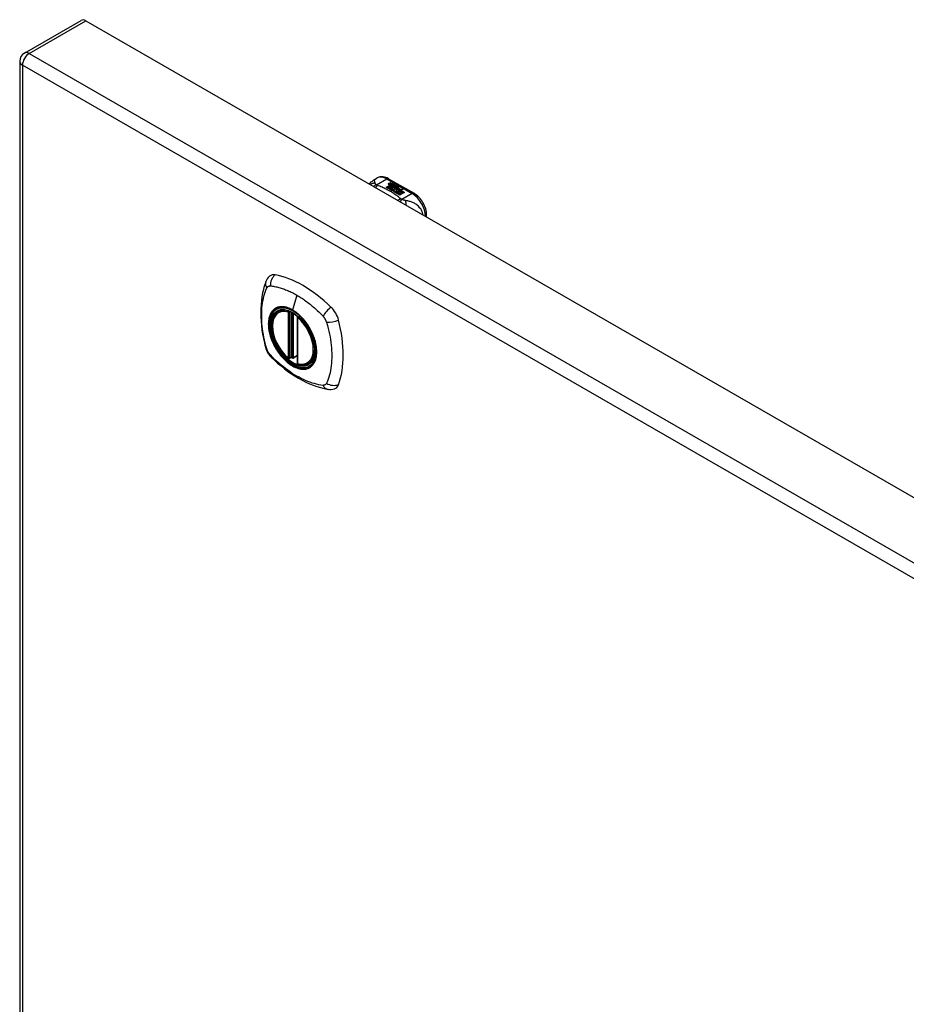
# Model space of a CAD drawing. Header units: inches. Extents: x 7 to 228, y 17 to 114.
# Tile 73 of 75: x 193 to 203, y 99 to 110. Entities that reach past the tile are written whole.
import ezdxf

# ---------------------------------------------------------------- set-up
doc = ezdxf.new("R2010")
doc.units = ezdxf.units.IN
doc.header["$MEASUREMENT"] = 0
doc.layers.add('Visible Edges(ANSI)', color=7, linetype='Continuous', lineweight=25)
doc.layers.add('Visible Tangent Edges(ANSI)', color=7, linetype='Continuous', lineweight=25)

msp = doc.modelspace()

# ---------------------------------------------------------------- linework, layer by layer
at = {"layer": 'Visible Edges(ANSI)'}
for p, q in [((193.486, 109.284), (194.077, 109.624)), ((194.126, 109.619), (227.788, 90.234)), ((193.437, 109.198), (193.437, 89.806)), ((197.124, 107.959), (197.164, 107.982)), ((197.282, 107.974), (197.547, 107.822)), ((197.283, 107.926), (197.303, 107.933)), ((197.303, 107.933), (197.309, 107.93)), ((197.303, 107.933), (197.303, 107.932)), ((197.256, 107.885), (197.293, 107.907)), ((197.27, 107.877), (197.256, 107.885)), ((197.293, 107.905), (197.257, 107.884)), ((197.308, 107.899), (197.27, 107.877)), ((197.272, 107.876), (197.31, 107.898)), ((197.286, 107.868), (197.272, 107.876)), ((197.31, 107.896), (197.273, 107.875)), ((197.303, 107.932), (197.283, 107.924)), ((197.329, 107.893), (197.286, 107.868)), ((197.287, 107.919), (197.287, 107.917)), ((197.288, 107.867), (197.334, 107.894)), ((197.319, 107.849), (197.288, 107.867)), ((197.332, 107.891), (197.289, 107.866)), ((197.309, 107.93), (197.29, 107.922)), ((197.293, 107.907), (197.293, 107.905)), ((197.295, 107.916), (197.295, 107.915)), ((197.295, 107.915), (197.295, 107.913)), ((197.302, 107.91), (197.302, 107.908)), ((197.305, 107.904), (197.302, 107.902)), ((197.302, 107.902), (197.308, 107.899)), ((197.302, 107.902), (197.302, 107.901)), ((197.306, 107.898), (197.302, 107.901)), ((197.34, 107.881), (197.302, 107.859)), ((197.302, 107.859), (197.343, 107.862)), ((197.302, 107.859), (197.302, 107.858)), ((197.307, 107.929), (197.303, 107.932)), ((197.343, 107.861), (197.304, 107.857)), ((197.305, 107.902), (197.31, 107.905)), ((197.311, 107.899), (197.305, 107.902)), ((197.306, 107.919), (197.319, 107.924)), ((197.319, 107.923), (197.306, 107.917)), ((197.325, 107.921), (197.306, 107.913)), ((197.306, 107.919), (197.306, 107.917)), ((197.31, 107.903), (197.307, 107.901)), ((197.31, 107.905), (197.309, 107.905)), ((197.31, 107.905), (197.31, 107.903)), ((197.31, 107.898), (197.32, 107.892)), ((197.31, 107.898), (197.31, 107.896)), ((197.32, 107.89), (197.31, 107.896)), ((197.341, 107.911), (197.311, 107.899)), ((197.313, 107.898), (197.337, 107.898)), ((197.321, 107.893), (197.313, 107.898)), ((197.337, 107.897), (197.316, 107.896)), ((197.319, 107.924), (197.325, 107.921)), ((197.319, 107.924), (197.319, 107.923)), ((197.323, 107.92), (197.319, 107.923)), ((197.338, 107.852), (197.319, 107.849)), ((197.32, 107.892), (197.329, 107.893)), ((197.32, 107.892), (197.32, 107.89)), ((197.325, 107.891), (197.32, 107.89)), ((197.336, 107.895), (197.321, 107.893)), ((197.322, 107.91), (197.335, 107.915)), ((197.335, 107.913), (197.322, 107.908)), ((197.334, 107.894), (197.329, 107.887)), ((197.329, 107.887), (197.34, 107.881)), ((197.329, 107.887), (197.329, 107.885)), ((197.339, 107.88), (197.329, 107.885)), ((197.332, 107.887), (197.337, 107.894)), ((197.34, 107.882), (197.332, 107.887)), ((197.337, 107.892), (197.333, 107.886)), ((197.334, 107.84), (197.338, 107.852)), ((197.397, 107.804), (197.334, 107.84)), ((197.335, 107.915), (197.341, 107.911)), ((197.335, 107.915), (197.335, 107.913)), ((197.339, 107.911), (197.335, 107.913)), ((197.338, 107.85), (197.335, 107.84)), ((197.337, 107.894), (197.336, 107.895)), ((197.337, 107.898), (197.344, 107.909)), ((197.344, 107.908), (197.337, 107.897)), ((197.337, 107.898), (197.337, 107.897)), ((197.337, 107.894), (197.337, 107.892)), ((197.338, 107.852), (197.338, 107.85)), ((197.346, 107.893), (197.34, 107.882)), ((197.343, 107.862), (197.347, 107.876)), ((197.347, 107.874), (197.343, 107.861)), ((197.343, 107.862), (197.343, 107.861)), ((197.344, 107.909), (197.352, 107.905)), ((197.344, 107.909), (197.344, 107.908)), ((197.351, 107.904), (197.344, 107.908)), ((197.352, 107.905), (197.346, 107.898)), ((197.346, 107.898), (197.347, 107.897)), ((197.346, 107.898), (197.346, 107.896)), ((197.347, 107.895), (197.346, 107.896)), ((197.37, 107.894), (197.346, 107.893)), ((197.347, 107.897), (197.363, 107.899)), ((197.363, 107.897), (197.347, 107.895)), ((197.347, 107.897), (197.347, 107.895)), ((197.347, 107.876), (197.347, 107.874)), ((197.359, 107.855), (197.351, 107.831)), ((197.351, 107.831), (197.366, 107.839)), ((197.351, 107.831), (197.351, 107.83)), ((197.366, 107.838), (197.352, 107.83)), ((197.355, 107.879), (197.355, 107.878)), ((197.359, 107.888), (197.359, 107.887)), ((197.359, 107.888), (197.376, 107.878)), ((197.376, 107.877), (197.359, 107.887)), ((197.381, 107.858), (197.359, 107.855)), ((197.371, 107.876), (197.36, 107.883)), ((197.363, 107.899), (197.37, 107.894)), ((197.363, 107.899), (197.363, 107.897)), ((197.368, 107.894), (197.363, 107.897)), ((197.365, 107.87), (197.363, 107.865)), ((197.363, 107.865), (197.398, 107.869)), ((197.396, 107.867), (197.363, 107.863)), ((197.363, 107.865), (197.363, 107.863)), ((197.366, 107.839), (197.412, 107.812)), ((197.366, 107.839), (197.366, 107.838)), ((197.411, 107.812), (197.366, 107.838)), ((197.367, 107.89), (197.372, 107.892)), ((197.368, 107.84), (197.383, 107.849)), ((197.414, 107.814), (197.368, 107.84)), ((197.372, 107.89), (197.369, 107.889)), ((197.383, 107.847), (197.369, 107.84)), ((197.371, 107.876), (197.371, 107.875)), ((197.372, 107.892), (197.372, 107.89)), ((197.376, 107.878), (197.376, 107.877)), ((197.378, 107.854), (197.381, 107.858)), ((197.399, 107.858), (197.378, 107.854)), ((197.379, 107.882), (197.379, 107.88)), ((197.381, 107.856), (197.38, 107.855)), ((197.381, 107.858), (197.381, 107.856)), ((197.383, 107.849), (197.429, 107.822)), ((197.383, 107.849), (197.383, 107.847)), ((197.428, 107.822), (197.383, 107.847)), ((197.385, 107.85), (197.399, 107.858)), ((197.432, 107.824), (197.385, 107.85)), ((197.399, 107.857), (197.386, 107.85)), ((197.398, 107.869), (197.393, 107.864)), ((197.393, 107.864), (197.435, 107.865)), ((197.393, 107.864), (197.393, 107.863)), ((197.425, 107.863), (197.393, 107.863)), ((197.399, 107.858), (197.399, 107.857)), ((197.435, 107.865), (197.401, 107.859)), ((197.401, 107.859), (197.447, 107.832)), ((197.401, 107.859), (197.401, 107.857)), ((197.445, 107.831), (197.401, 107.857)), ((197.447, 107.832), (197.432, 107.824)), ((197.412, 107.812), (197.397, 107.804)), ((197.429, 107.822), (197.414, 107.814)), ((197.678, 107.574), (197.678, 107.595)), ((196.136, 106.593), (196.146, 106.599)), ((196.33, 106.532), (196.33, 106.053)), ((196.262, 106.109), (196.248, 106.101)), ((196.276, 106.106), (196.274, 106.108)), ((196.33, 106.129), (196.29, 106.105)), ((196.448, 106.05), (196.459, 106.056))]:
    msp.add_line(p, q, dxfattribs=at)
at = {"layer": 'Visible Edges(ANSI)', "flags": 128}
for points in [[(197.083, 107.916), (197.091, 107.929), (197.1, 107.94), (197.112, 107.95), (197.124, 107.959)], [(197.282, 107.974), (197.268, 107.982), (197.254, 107.987), (197.239, 107.992), (197.224, 107.994), (197.209, 107.995), (197.193, 107.993), (197.178, 107.989), (197.164, 107.982)], [(197.678, 107.595), (197.677, 107.611), (197.675, 107.627), (197.672, 107.644), (197.668, 107.66), (197.662, 107.677), (197.656, 107.693), (197.648, 107.709), (197.64, 107.725), (197.631, 107.74), (197.62, 107.754), (197.61, 107.768), (197.598, 107.781), (197.586, 107.793), (197.573, 107.804), (197.56, 107.813), (197.547, 107.822)], [(196.04, 106.958), (196.027, 106.944), (196.016, 106.93), (196.008, 106.916), (196.002, 106.902)], [(196.002, 106.902), (195.994, 106.88), (195.988, 106.861), (195.982, 106.842), (195.978, 106.823), (195.973, 106.805), (195.969, 106.785), (195.962, 106.745), (195.956, 106.704), (195.952, 106.663), (195.95, 106.621), (195.949, 106.578), (195.95, 106.534), (195.952, 106.49), (195.956, 106.445), (195.962, 106.4), (195.968, 106.355), (195.977, 106.31), (195.987, 106.264), (195.992, 106.241), (195.995, 106.229), (195.999, 106.215)], [(196.234, 106.102), (196.22, 106.115), (196.207, 106.128), (196.193, 106.142), (196.18, 106.157), (196.168, 106.173), (196.156, 106.189), (196.145, 106.206), (196.134, 106.223), (196.124, 106.241), (196.115, 106.259), (196.106, 106.278), (196.098, 106.296), (196.091, 106.315), (196.085, 106.334), (196.08, 106.352), (196.075, 106.371), (196.072, 106.389), (196.069, 106.407), (196.068, 106.425), (196.067, 106.442), (196.068, 106.459), (196.069, 106.475), (196.071, 106.491), (196.075, 106.506), (196.079, 106.52), (196.084, 106.533), (196.091, 106.546), (196.098, 106.557), (196.106, 106.568), (196.115, 106.577), (196.125, 106.586), (196.136, 106.593)], [(196.39, 106.511), (196.408, 106.489), (196.426, 106.466), (196.442, 106.441), (196.457, 106.416), (196.471, 106.391), (196.484, 106.364), (196.495, 106.338), (196.505, 106.311)], [(195.999, 106.215), (196.003, 106.202), (196.008, 106.189), (196.014, 106.176), (196.021, 106.164), (196.028, 106.152), (196.036, 106.14), (196.045, 106.129), (196.054, 106.119)], [(196.054, 106.119), (196.064, 106.109), (196.074, 106.1), (196.091, 106.083), (196.125, 106.053), (196.161, 106.023), (196.196, 105.994), (196.233, 105.967), (196.269, 105.941), (196.306, 105.917), (196.343, 105.895), (196.381, 105.874), (196.419, 105.855), (196.457, 105.838), (196.495, 105.823), (196.533, 105.809), (196.571, 105.797), (196.609, 105.788), (196.629, 105.784), (196.639, 105.782), (196.65, 105.78)], [(196.274, 106.108), (196.272, 106.109), (196.268, 106.11), (196.265, 106.11), (196.262, 106.109)], [(196.448, 106.05), (196.436, 106.044), (196.424, 106.04), (196.411, 106.037), (196.397, 106.035), (196.383, 106.035), (196.369, 106.036), (196.354, 106.038), (196.339, 106.042)], [(196.65, 105.78), (196.665, 105.778), (196.682, 105.778), (196.699, 105.78), (196.717, 105.784)]]:
    msp.add_lwpolyline(points, dxfattribs=at)
at = {"layer": 'Visible Edges(ANSI)'}
for centre, radius, start, end in [((193.536, 109.198), 0.099, 119.936, 180), ((196.342, 106.532), 0.0118, 137.2248, 180), ((196.242, 106.111), 0.0118, 229.4263, 299.936), ((196.284, 106.116), 0.0118, 232.2158, 299.936), ((196.342, 106.053), 0.0118, 180, 253.542)]:
    msp.add_arc(centre, radius, start, end, dxfattribs=at)
for centre, major_axis, ratio, start_param, end_param in [((194.126, 109.538), (-0.0494, 0.0858), 0.578093, 5.499721, 6.283185), ((197.283, 107.92), (-0.007, 0), 0.575862, 5.820233, 7.062977), ((197.283, 107.918), (-0.007, 0), 0.575862, 5.820233, 6.078955), ((197.294, 107.917), (0.0192, 0), 0.575862, 2.164208, 2.67864), ((197.294, 107.915), (-0.0192, 0), 0.575862, 5.305801, 5.820233), ((197.29, 107.924), (-0.0164, 0), 0.575862, 0.779792, 1.90155), ((197.291, 107.919), (-0.004, 0), 0.575862, 5.90879, 7.175095), ((197.295, 107.918), (-0.0082, 0), 0.575862, 5.323118, 5.90879), ((197.291, 107.917), (-0.004, 0), 0.575862, 0, 0.89191), ((197.293, 107.921), (0.0084, 0), 0.575862, 4.033503, 4.932446), ((197.293, 107.919), (-0.0084, 0), 0.575862, 0.89191, 1.767313), ((197.299, 107.911), (-0.00676, 0), 0.575862, 5.794367, 7.059467), ((197.299, 107.909), (-0.00676, 0), 0.575862, 5.794367, 6.071487), ((197.31, 107.907), (0.0192, 0), 0.575862, 2.419321, 2.652775), ((197.31, 107.906), (-0.0192, 0), 0.575862, 5.560914, 5.794367), ((197.305, 107.913), (0.016, 0), 0.575862, 3.905964, 4.740051), ((197.305, 107.912), (-0.016, 0), 0.575862, 0.764371, 1.402544), ((197.305, 107.914), (-0.016, 0), 0.575862, 0.776281, 1.787416), ((197.288, 107.934), (0.031, 0), 0.575862, 4.949028, 5.337665), ((197.288, 107.932), (-0.031, 0), 0.575862, 1.80809, 2.196072), ((197.306, 107.91), (-0.004, 0), 0.575862, 5.908937, 7.173827), ((197.306, 107.908), (-0.004, 0), 0.575862, 0, 0.890642), ((197.31, 107.909), (-0.0082, 0), 0.575862, 5.323254, 5.908937), ((197.309, 107.912), (0.0084, 0), 0.575862, 4.032234, 4.932287), ((197.309, 107.91), (-0.0084, 0), 0.575862, 0.890642, 1.484281), ((197.309, 107.91), (-0.0084, 0), 0.575862, 1.514337, 1.790695), ((197.304, 107.925), (0.031, 0), 0.575862, 4.932287, 5.323254), ((197.304, 107.923), (-0.031, 0), 0.575862, 1.790695, 2.181662), ((197.357, 107.88), (-0.0101, 0), 0.575862, 5.913952, 6.982716), ((197.357, 107.878), (-0.0101, 0), 0.575862, 5.913952, 6.142632), ((197.366, 107.883), (0.022, 0), 0.575862, 3.701478, 4.680599), ((197.366, 107.881), (-0.022, 0), 0.575862, 0.559885, 1.507168), ((197.365, 107.878), (-0.0188, 0), 0.575862, 5.081623, 5.913952), ((197.365, 107.876), (-0.0188, 0), 0.575862, 5.081623, 5.913952), ((197.366, 107.883), (-0.0199, 0), 0.575862, 0.617996, 1.556283), ((197.361, 107.879), (-0.00637, 0), 0.575862, 4.999578, 6.390788), ((197.362, 107.879), (-0.0073, 0), 0.575862, 0.107602, 1.123637), ((197.361, 107.878), (-0.00637, 0), 0.575862, 0, 0.107602), ((197.362, 107.878), (-0.0073, 0), 0.575862, 0.107602, 1.123637), ((197.364, 107.881), (0.0112, 0), 0.575862, 4.26523, 5.375571), ((197.364, 107.88), (0.0112, 0), 0.575862, 4.26523, 5.375571), ((197.366, 107.887), (-0.0265, 0), 0.575862, 1.556283, 2.296236), ((197.36, 107.879), (0.0205, 0), 0.575862, 0.343453, 1.17916), ((197.353, 107.871), (0.0405, 0), 0.575862, 0.638101, 1.087938), ((197.353, 107.87), (-0.0405, 0), 0.575862, 3.779694, 4.229531), ((197.373, 107.882), (0.0064, 0), 0.575862, 5.210263, 6.626638), ((197.373, 107.88), (0.0064, 0), 0.575862, 5.210263, 6.283185), ((197.375, 107.881), (0.0132, 0), 0.575862, 5.437829, 6.921287), ((197.375, 107.879), (0.0132, 0), 0.575862, 0.108138, 0.638101), ((196.139, 106.812), (-0.088, 0.154), 0.578093, 5.827357, 6.408431), ((196.39, 105.814), (-0.639, 1.109), 0.578093, 5.172085, 5.827357), ((196.285, 106.317), (0.157, -0.273), 0.578093, 2.362013, 7.062765), ((196.641, 106.523), (0.088, -0.154), 0.578093, 1.114968, 2.030492), ((195.903, 106.658), (-0.639, 1.109), 0.578093, 3.601288, 4.256561), ((196.641, 105.943), (0.088, -0.154), 0.578093, 6.157956, 6.742881)]:
    msp.add_ellipse(centre, major_axis=major_axis, ratio=ratio, start_param=start_param, end_param=end_param, dxfattribs=at)
msp.add_ellipse((196.282, 106.315), major_axis=(-0.16, 0.277), ratio=0.578093, dxfattribs=at)
at = {"layer": 'Visible Tangent Edges(ANSI)'}
for p, q in [((193.536, 109.279), (194.126, 109.619)), ((193.536, 109.279), (227.197, 89.894)), ((227.127, 89.773), (193.466, 109.158)), ((193.466, 109.158), (193.466, 89.765)), ((197.155, 107.91), (197.262, 107.972)), ((197.262, 107.972), (197.527, 107.82)), ((197.277, 107.922), (197.277, 107.92)), ((197.283, 107.926), (197.283, 107.924)), ((197.288, 107.917), (197.288, 107.916)), ((197.293, 107.912), (197.293, 107.911)), ((197.304, 107.908), (197.304, 107.906)), ((197.311, 107.907), (197.311, 107.905)), ((197.322, 107.91), (197.322, 107.908)), ((197.348, 107.882), (197.348, 107.88)), ((197.355, 107.879), (197.355, 107.877)), ((197.359, 107.876), (197.359, 107.874)), ((197.385, 107.885), (197.385, 107.884)), ((197.527, 107.82), (197.419, 107.758)), ((196.324, 106.762), (196.28, 106.606)), ((196.234, 106.585), (196.234, 106.106)), ((196.25, 106.585), (196.257, 106.589)), ((196.25, 106.106), (196.25, 106.585)), ((196.262, 106.587), (196.262, 106.113)), ((196.277, 106.113), (196.277, 106.579)), ((196.292, 106.111), (196.292, 106.57)), ((196.334, 106.048), (196.334, 106.527)), ((196.262, 106.113), (196.25, 106.106)), ((196.33, 106.133), (196.292, 106.111))]:
    msp.add_line(p, q, dxfattribs=at)
at = {"layer": 'Visible Tangent Edges(ANSI)', "flags": 128}
for points in [[(197.14, 107.929), (197.14, 107.931), (197.139, 107.934), (197.139, 107.936), (197.139, 107.938), (197.138, 107.94), (197.138, 107.942), (197.138, 107.944), (197.137, 107.946), (197.137, 107.948), (197.137, 107.95), (197.136, 107.951), (197.135, 107.953), (197.135, 107.954), (197.134, 107.955), (197.134, 107.957), (197.133, 107.958), (197.132, 107.958), (197.131, 107.959), (197.13, 107.96), (197.129, 107.96), (197.128, 107.96), (197.127, 107.96), (197.125, 107.96), (197.124, 107.959)], [(197.14, 107.929), (197.138, 107.929), (197.136, 107.929), (197.134, 107.928), (197.132, 107.928), (197.13, 107.928), (197.127, 107.928), (197.125, 107.927), (197.123, 107.927), (197.121, 107.926), (197.119, 107.926), (197.117, 107.925), (197.115, 107.924), (197.113, 107.923), (197.111, 107.923), (197.109, 107.922), (197.107, 107.921), (197.105, 107.92), (197.103, 107.919), (197.101, 107.917), (197.099, 107.916), (197.097, 107.915), (197.095, 107.914), (197.094, 107.912), (197.092, 107.911)], [(197.155, 107.91), (197.154, 107.91), (197.152, 107.91), (197.151, 107.909), (197.15, 107.909), (197.149, 107.908), (197.147, 107.907), (197.146, 107.907), (197.145, 107.906), (197.143, 107.906), (197.142, 107.905), (197.141, 107.904), (197.139, 107.903), (197.138, 107.903), (197.137, 107.902), (197.136, 107.901), (197.134, 107.9), (197.133, 107.899), (197.132, 107.898), (197.13, 107.897), (197.129, 107.896), (197.128, 107.896), (197.127, 107.895), (197.125, 107.893), (197.124, 107.892)], [(197.155, 107.91), (197.154, 107.911), (197.153, 107.912), (197.152, 107.913), (197.151, 107.914), (197.15, 107.915), (197.149, 107.916), (197.148, 107.917), (197.147, 107.918), (197.146, 107.918), (197.145, 107.919), (197.145, 107.92), (197.144, 107.921), (197.143, 107.922), (197.143, 107.922), (197.142, 107.923), (197.142, 107.924), (197.142, 107.924), (197.141, 107.925), (197.141, 107.926), (197.141, 107.926), (197.14, 107.927), (197.14, 107.928), (197.14, 107.928), (197.14, 107.929)], [(197.165, 107.904), (197.164, 107.903), (197.164, 107.903), (197.163, 107.902), (197.162, 107.901), (197.161, 107.9), (197.16, 107.899), (197.159, 107.899), (197.159, 107.898), (197.158, 107.897), (197.157, 107.896), (197.156, 107.895), (197.155, 107.894), (197.154, 107.893), (197.154, 107.892), (197.153, 107.891), (197.152, 107.89), (197.151, 107.889), (197.15, 107.888), (197.149, 107.886), (197.149, 107.885), (197.148, 107.884), (197.147, 107.883), (197.146, 107.881), (197.145, 107.88)], [(197.165, 107.904), (197.165, 107.904), (197.164, 107.904), (197.164, 107.905), (197.163, 107.905), (197.163, 107.905), (197.162, 107.905), (197.162, 107.905), (197.161, 107.906), (197.161, 107.906), (197.161, 107.906), (197.16, 107.906), (197.16, 107.907), (197.159, 107.907), (197.159, 107.907), (197.158, 107.908), (197.158, 107.908), (197.158, 107.908), (197.157, 107.908), (197.157, 107.909), (197.156, 107.909), (197.156, 107.909), (197.156, 107.91), (197.155, 107.91), (197.155, 107.91)], [(197.408, 107.764), (197.4, 107.771), (197.392, 107.778), (197.384, 107.785), (197.375, 107.791), (197.366, 107.798), (197.357, 107.804), (197.348, 107.811), (197.339, 107.817), (197.329, 107.823), (197.32, 107.829), (197.31, 107.836), (197.3, 107.841), (197.289, 107.847), (197.279, 107.853), (197.268, 107.859), (197.257, 107.864), (197.246, 107.869), (197.235, 107.875), (197.224, 107.88), (197.213, 107.885), (197.201, 107.89), (197.189, 107.895), (197.177, 107.899), (197.165, 107.904)], [(197.408, 107.764), (197.407, 107.764), (197.406, 107.763), (197.405, 107.763), (197.403, 107.762), (197.402, 107.761), (197.401, 107.761), (197.4, 107.76), (197.399, 107.76), (197.397, 107.759), (197.396, 107.758), (197.395, 107.757), (197.394, 107.757), (197.392, 107.756), (197.391, 107.755), (197.39, 107.754), (197.389, 107.753), (197.387, 107.753), (197.386, 107.752), (197.385, 107.751), (197.384, 107.75), (197.382, 107.749), (197.381, 107.748), (197.38, 107.747), (197.379, 107.746)], [(197.419, 107.758), (197.419, 107.757), (197.418, 107.757), (197.417, 107.756), (197.416, 107.755), (197.416, 107.754), (197.415, 107.753), (197.414, 107.752), (197.413, 107.751), (197.413, 107.751), (197.412, 107.75), (197.411, 107.749), (197.41, 107.748), (197.409, 107.746), (197.409, 107.745), (197.408, 107.744), (197.407, 107.743), (197.406, 107.742), (197.405, 107.741), (197.404, 107.74), (197.404, 107.738), (197.403, 107.737), (197.402, 107.736), (197.401, 107.735), (197.4, 107.733)], [(197.419, 107.758), (197.419, 107.758), (197.418, 107.759), (197.418, 107.759), (197.417, 107.759), (197.417, 107.759), (197.416, 107.759), (197.415, 107.76), (197.415, 107.76), (197.414, 107.76), (197.414, 107.76), (197.413, 107.761), (197.413, 107.761), (197.413, 107.761), (197.412, 107.761), (197.412, 107.762), (197.411, 107.762), (197.411, 107.762), (197.41, 107.762), (197.41, 107.763), (197.41, 107.763), (197.409, 107.763), (197.409, 107.764), (197.408, 107.764), (197.408, 107.764)], [(197.456, 107.747), (197.455, 107.747), (197.453, 107.747), (197.452, 107.747), (197.451, 107.748), (197.449, 107.748), (197.448, 107.748), (197.447, 107.749), (197.445, 107.749), (197.444, 107.749), (197.442, 107.75), (197.441, 107.75), (197.439, 107.751), (197.438, 107.751), (197.436, 107.752), (197.434, 107.752), (197.433, 107.753), (197.431, 107.754), (197.429, 107.754), (197.428, 107.755), (197.426, 107.756), (197.424, 107.756), (197.423, 107.757), (197.421, 107.757), (197.419, 107.758)], [(197.642, 107.594), (197.639, 107.608), (197.635, 107.622), (197.629, 107.635), (197.623, 107.648), (197.616, 107.659), (197.608, 107.669), (197.6, 107.678), (197.592, 107.687), (197.584, 107.695), (197.575, 107.701), (197.567, 107.708), (197.558, 107.713), (197.55, 107.718), (197.541, 107.722), (197.532, 107.726), (197.524, 107.73), (197.515, 107.733), (197.507, 107.736), (197.498, 107.738), (197.49, 107.74), (197.482, 107.742), (197.473, 107.744), (197.465, 107.745), (197.456, 107.747)], [(197.456, 107.747), (197.456, 107.745), (197.457, 107.744), (197.457, 107.742), (197.458, 107.74), (197.458, 107.739), (197.458, 107.737), (197.459, 107.735), (197.459, 107.733), (197.459, 107.731), (197.459, 107.729), (197.46, 107.727), (197.46, 107.725), (197.46, 107.723), (197.46, 107.721), (197.46, 107.719), (197.461, 107.717), (197.461, 107.715), (197.461, 107.712), (197.461, 107.71), (197.461, 107.708), (197.461, 107.706), (197.461, 107.703), (197.461, 107.701), (197.461, 107.699)], [(196.012, 106.201), (196.003, 106.234), (195.995, 106.264), (195.989, 106.293), (195.982, 106.323), (195.977, 106.352), (195.972, 106.381), (195.968, 106.41), (195.965, 106.439), (195.962, 106.467), (195.961, 106.495), (195.959, 106.523), (195.959, 106.55), (195.959, 106.577), (195.961, 106.603), (195.962, 106.629), (195.965, 106.654), (195.968, 106.679), (195.972, 106.703), (195.977, 106.726), (195.982, 106.749), (195.989, 106.772), (195.995, 106.793), (196.003, 106.814), (196.012, 106.836)], [(196.012, 106.836), (196.013, 106.837), (196.013, 106.838), (196.014, 106.839), (196.014, 106.84), (196.015, 106.84), (196.015, 106.841), (196.016, 106.842), (196.016, 106.843), (196.017, 106.843), (196.018, 106.844), (196.018, 106.845), (196.019, 106.846), (196.02, 106.846), (196.02, 106.847), (196.021, 106.847), (196.021, 106.848), (196.022, 106.849), (196.023, 106.849), (196.024, 106.85), (196.024, 106.85), (196.025, 106.851), (196.026, 106.851), (196.027, 106.852), (196.027, 106.852)], [(196.027, 106.852), (196.028, 106.853), (196.029, 106.853), (196.03, 106.854), (196.03, 106.854), (196.031, 106.854), (196.032, 106.855), (196.033, 106.855), (196.034, 106.855), (196.035, 106.856), (196.036, 106.856), (196.036, 106.856), (196.037, 106.856), (196.038, 106.856), (196.039, 106.857), (196.04, 106.857), (196.041, 106.857), (196.042, 106.857), (196.043, 106.857), (196.044, 106.857), (196.045, 106.857), (196.046, 106.857), (196.047, 106.857), (196.048, 106.857), (196.049, 106.857)], [(196.049, 106.857), (196.061, 106.857), (196.072, 106.855), (196.083, 106.853), (196.094, 106.851), (196.105, 106.849), (196.117, 106.846), (196.128, 106.843), (196.139, 106.84), (196.151, 106.837), (196.162, 106.834), (196.173, 106.83), (196.185, 106.826), (196.196, 106.822), (196.208, 106.818), (196.22, 106.813), (196.231, 106.809), (196.243, 106.804), (196.254, 106.798), (196.266, 106.793), (196.278, 106.787), (196.289, 106.781), (196.301, 106.775), (196.313, 106.769), (196.324, 106.762)], [(196.324, 106.762), (196.336, 106.755), (196.348, 106.748), (196.359, 106.741), (196.371, 106.734), (196.383, 106.726), (196.394, 106.718), (196.406, 106.71), (196.417, 106.701), (196.429, 106.693), (196.44, 106.684), (196.452, 106.675), (196.463, 106.666), (196.474, 106.657), (196.486, 106.647), (196.497, 106.638), (196.508, 106.628), (196.519, 106.618), (196.53, 106.608), (196.542, 106.598), (196.553, 106.587), (196.564, 106.577), (196.574, 106.566), (196.585, 106.555), (196.598, 106.541)], [(196.086, 106.612), (196.077, 106.604), (196.069, 106.595), (196.061, 106.585), (196.054, 106.574), (196.048, 106.563), (196.043, 106.55), (196.039, 106.537), (196.035, 106.523), (196.032, 106.508), (196.03, 106.493), (196.029, 106.477), (196.028, 106.46), (196.029, 106.443), (196.03, 106.425), (196.032, 106.407), (196.035, 106.389), (196.039, 106.371), (196.043, 106.352), (196.048, 106.333), (196.055, 106.315), (196.061, 106.296), (196.069, 106.277), (196.077, 106.259), (196.086, 106.24)], [(196.505, 106.311), (196.523, 106.242), (196.53, 106.177), (196.525, 106.118), (196.509, 106.068), (196.482, 106.03), (196.447, 106.004), (196.403, 105.994), (196.354, 105.998), (196.302, 106.016), (196.248, 106.048), (196.196, 106.093), (196.148, 106.148), (196.106, 106.21), (196.072, 106.277), (196.048, 106.346), (196.035, 106.414), (196.032, 106.477), (196.042, 106.533), (196.062, 106.578), (196.092, 106.612), (196.131, 106.631), (196.177, 106.637), (196.228, 106.627), (196.281, 106.603)], [(196.119, 106.632), (196.118, 106.631), (196.116, 106.631), (196.115, 106.63), (196.113, 106.629), (196.112, 106.629), (196.11, 106.628), (196.109, 106.627), (196.108, 106.626), (196.106, 106.626), (196.105, 106.625), (196.103, 106.624), (196.102, 106.623), (196.1, 106.623), (196.099, 106.622), (196.098, 106.621), (196.096, 106.62), (196.095, 106.619), (196.094, 106.618), (196.092, 106.617), (196.091, 106.616), (196.09, 106.615), (196.089, 106.614), (196.087, 106.613), (196.086, 106.612)], [(196.28, 106.606), (196.273, 106.611), (196.266, 106.614), (196.259, 106.618), (196.251, 106.621), (196.244, 106.624), (196.237, 106.627), (196.23, 106.63), (196.223, 106.632), (196.216, 106.634), (196.209, 106.636), (196.202, 106.637), (196.195, 106.638), (196.188, 106.639), (196.181, 106.64), (196.175, 106.64), (196.168, 106.64), (196.162, 106.64), (196.155, 106.64), (196.149, 106.639), (196.143, 106.638), (196.137, 106.637), (196.131, 106.636), (196.125, 106.634), (196.119, 106.632)], [(196.441, 106.446), (196.435, 106.455), (196.43, 106.463), (196.424, 106.472), (196.418, 106.48), (196.412, 106.488), (196.405, 106.496), (196.399, 106.504), (196.393, 106.511), (196.386, 106.519), (196.379, 106.526), (196.373, 106.533), (196.366, 106.54), (196.359, 106.547), (196.352, 106.553), (196.345, 106.559), (196.338, 106.565), (196.331, 106.571), (196.324, 106.577), (196.317, 106.583), (196.309, 106.588), (196.302, 106.593), (196.295, 106.598), (196.288, 106.602), (196.28, 106.606)], [(196.281, 106.603), (196.286, 106.6), (196.29, 106.597), (196.295, 106.594), (196.3, 106.591), (196.304, 106.588), (196.309, 106.585), (196.314, 106.581), (196.318, 106.578), (196.323, 106.574), (196.328, 106.571), (196.332, 106.567), (196.337, 106.563), (196.341, 106.559), (196.346, 106.555), (196.351, 106.551), (196.355, 106.547), (196.359, 106.543), (196.364, 106.539), (196.368, 106.534), (196.373, 106.53), (196.377, 106.525), (196.381, 106.521), (196.386, 106.516), (196.39, 106.511)], [(196.598, 106.541), (196.6, 106.539), (196.602, 106.536), (196.604, 106.534), (196.606, 106.532), (196.608, 106.529), (196.609, 106.527), (196.611, 106.524), (196.613, 106.522), (196.615, 106.519), (196.616, 106.517), (196.618, 106.514), (196.619, 106.511), (196.621, 106.509), (196.622, 106.506), (196.624, 106.503), (196.625, 106.5), (196.627, 106.498), (196.628, 106.495), (196.629, 106.492), (196.63, 106.489), (196.631, 106.486), (196.632, 106.484), (196.633, 106.481), (196.634, 106.478)], [(196.474, 106.389), (196.473, 106.391), (196.472, 106.394), (196.471, 106.396), (196.469, 106.399), (196.468, 106.401), (196.467, 106.403), (196.465, 106.406), (196.464, 106.408), (196.463, 106.411), (196.461, 106.413), (196.46, 106.416), (196.459, 106.418), (196.457, 106.42), (196.456, 106.423), (196.454, 106.425), (196.453, 106.428), (196.451, 106.43), (196.45, 106.432), (196.449, 106.435), (196.447, 106.437), (196.446, 106.439), (196.444, 106.442), (196.443, 106.444), (196.441, 106.446)], [(196.634, 106.478), (196.644, 106.445), (196.652, 106.415), (196.659, 106.386), (196.665, 106.356), (196.671, 106.327), (196.676, 106.298), (196.68, 106.269), (196.683, 106.241), (196.686, 106.212), (196.688, 106.184), (196.689, 106.157), (196.69, 106.129), (196.689, 106.103), (196.688, 106.076), (196.686, 106.051), (196.683, 106.025), (196.68, 106.001), (196.676, 105.976), (196.671, 105.953), (196.665, 105.93), (196.659, 105.907), (196.652, 105.886), (196.644, 105.864), (196.634, 105.843)], [(196.474, 106.017), (196.483, 106.025), (196.492, 106.034), (196.499, 106.044), (196.506, 106.055), (196.512, 106.067), (196.518, 106.079), (196.522, 106.092), (196.526, 106.107), (196.529, 106.121), (196.531, 106.137), (196.532, 106.153), (196.533, 106.169), (196.532, 106.186), (196.531, 106.204), (196.529, 106.222), (196.526, 106.24), (196.522, 106.258), (196.518, 106.277), (196.512, 106.296), (196.506, 106.315), (196.499, 106.333), (196.492, 106.352), (196.483, 106.37), (196.474, 106.389)], [(196.049, 106.138), (196.047, 106.14), (196.045, 106.142), (196.043, 106.145), (196.041, 106.147), (196.039, 106.15), (196.037, 106.152), (196.036, 106.155), (196.034, 106.157), (196.032, 106.16), (196.03, 106.162), (196.029, 106.165), (196.027, 106.168), (196.026, 106.17), (196.024, 106.173), (196.023, 106.176), (196.021, 106.178), (196.02, 106.181), (196.019, 106.184), (196.018, 106.187), (196.016, 106.19), (196.015, 106.192), (196.014, 106.195), (196.013, 106.198), (196.012, 106.201)], [(196.086, 106.24), (196.087, 106.238), (196.089, 106.235), (196.09, 106.233), (196.091, 106.23), (196.092, 106.228), (196.094, 106.226), (196.095, 106.223), (196.096, 106.221), (196.098, 106.218), (196.099, 106.216), (196.1, 106.213), (196.102, 106.211), (196.103, 106.209), (196.105, 106.206), (196.106, 106.204), (196.108, 106.201), (196.109, 106.199), (196.11, 106.197), (196.112, 106.194), (196.113, 106.192), (196.115, 106.19), (196.116, 106.187), (196.118, 106.185), (196.119, 106.183)], [(196.598, 105.821), (196.574, 105.824), (196.553, 105.828), (196.531, 105.833), (196.508, 105.839), (196.486, 105.845), (196.463, 105.853), (196.44, 105.862), (196.417, 105.871), (196.394, 105.881), (196.371, 105.892), (196.348, 105.905), (196.325, 105.918), (196.301, 105.931), (196.278, 105.946), (196.254, 105.962), (196.231, 105.978), (196.208, 105.995), (196.185, 106.013), (196.162, 106.032), (196.139, 106.051), (196.117, 106.071), (196.094, 106.092), (196.072, 106.113), (196.049, 106.138)], [(196.119, 106.183), (196.131, 106.166), (196.143, 106.149), (196.155, 106.133), (196.168, 106.118), (196.181, 106.103), (196.195, 106.089), (196.209, 106.076), (196.223, 106.064), (196.237, 106.052), (196.251, 106.042), (196.266, 106.032), (196.281, 106.023), (196.295, 106.015), (196.31, 106.008), (196.324, 106.002), (196.338, 105.997), (196.352, 105.994), (196.366, 105.991), (196.38, 105.989), (196.393, 105.989), (196.406, 105.989), (196.418, 105.991), (196.43, 105.994), (196.441, 105.997)], [(196.262, 106.113), (196.262, 106.113), (196.262, 106.113), (196.262, 106.113), (196.262, 106.112), (196.262, 106.112), (196.262, 106.112), (196.262, 106.112), (196.262, 106.112), (196.262, 106.112), (196.262, 106.112), (196.262, 106.112), (196.261, 106.112), (196.261, 106.112), (196.261, 106.112), (196.261, 106.112), (196.261, 106.112), (196.261, 106.112), (196.261, 106.111), (196.261, 106.111), (196.261, 106.111), (196.261, 106.111), (196.261, 106.111), (196.261, 106.111), (196.261, 106.111)], [(196.261, 106.111), (196.261, 106.111), (196.261, 106.111), (196.261, 106.111), (196.261, 106.11), (196.261, 106.11), (196.261, 106.11), (196.261, 106.11), (196.261, 106.11), (196.261, 106.11), (196.261, 106.109), (196.261, 106.109), (196.261, 106.109), (196.261, 106.109), (196.261, 106.109), (196.261, 106.109), (196.261, 106.109), (196.261, 106.109), (196.261, 106.109), (196.261, 106.109), (196.261, 106.109), (196.261, 106.109), (196.261, 106.109), (196.261, 106.109), (196.261, 106.109)], [(196.261, 106.109), (196.261, 106.109), (196.261, 106.109), (196.261, 106.109), (196.261, 106.109), (196.261, 106.109), (196.261, 106.109), (196.261, 106.109), (196.261, 106.109), (196.261, 106.109), (196.261, 106.109), (196.261, 106.109), (196.262, 106.109), (196.262, 106.109), (196.262, 106.109), (196.262, 106.109), (196.262, 106.109), (196.262, 106.109), (196.262, 106.109), (196.262, 106.109), (196.262, 106.109), (196.262, 106.109), (196.262, 106.109), (196.262, 106.109), (196.262, 106.109)], [(196.274, 106.108), (196.275, 106.108), (196.275, 106.108), (196.275, 106.108), (196.275, 106.108), (196.275, 106.108), (196.275, 106.108), (196.275, 106.108), (196.275, 106.108), (196.275, 106.107), (196.275, 106.107), (196.275, 106.107), (196.275, 106.107), (196.275, 106.107), (196.275, 106.107), (196.275, 106.107), (196.275, 106.107), (196.275, 106.107), (196.275, 106.107), (196.275, 106.107), (196.276, 106.107), (196.276, 106.107), (196.276, 106.107), (196.276, 106.107), (196.276, 106.107)], [(196.276, 106.107), (196.276, 106.107), (196.276, 106.107), (196.276, 106.107), (196.276, 106.107), (196.276, 106.107), (196.276, 106.108), (196.276, 106.108), (196.276, 106.108), (196.276, 106.108), (196.276, 106.108), (196.276, 106.108), (196.276, 106.108), (196.276, 106.108), (196.276, 106.108), (196.276, 106.109), (196.276, 106.109), (196.276, 106.109), (196.276, 106.109), (196.276, 106.109), (196.277, 106.109), (196.277, 106.11), (196.277, 106.11), (196.277, 106.11), (196.277, 106.11)], [(196.277, 106.11), (196.277, 106.11), (196.277, 106.11), (196.277, 106.111), (196.277, 106.111), (196.277, 106.111), (196.277, 106.111), (196.277, 106.111), (196.277, 106.111), (196.277, 106.111), (196.277, 106.111), (196.277, 106.112), (196.277, 106.112), (196.277, 106.112), (196.277, 106.112), (196.277, 106.112), (196.277, 106.112), (196.277, 106.112), (196.277, 106.113), (196.277, 106.113), (196.277, 106.113), (196.277, 106.113), (196.277, 106.113), (196.277, 106.113), (196.277, 106.113)], [(196.441, 105.997), (196.443, 105.998), (196.444, 105.999), (196.446, 105.999), (196.447, 106), (196.449, 106.001), (196.45, 106.001), (196.451, 106.002), (196.453, 106.003), (196.454, 106.003), (196.456, 106.004), (196.457, 106.005), (196.458, 106.006), (196.46, 106.007), (196.461, 106.007), (196.463, 106.008), (196.464, 106.009), (196.465, 106.01), (196.467, 106.011), (196.468, 106.012), (196.469, 106.013), (196.471, 106.014), (196.472, 106.015), (196.473, 106.016), (196.474, 106.017)], [(196.634, 105.843), (196.633, 105.841), (196.632, 105.839), (196.631, 105.838), (196.63, 105.836), (196.629, 105.835), (196.628, 105.833), (196.627, 105.832), (196.625, 105.831), (196.624, 105.83), (196.623, 105.829), (196.621, 105.828), (196.62, 105.827), (196.618, 105.826), (196.616, 105.825), (196.615, 105.824), (196.613, 105.824), (196.611, 105.823), (196.61, 105.823), (196.608, 105.822), (196.606, 105.822), (196.604, 105.822), (196.602, 105.822), (196.6, 105.821), (196.598, 105.821)]]:
    msp.add_lwpolyline(points, dxfattribs=at)
at = {"layer": 'Visible Tangent Edges(ANSI)'}
for centre, major_axis, ratio, start_param, end_param in [((193.536, 109.198), (-0.0494, -0.0858), 0.578093, 3.925057, 5.495853), ((193.536, 109.198), (-0.0494, 0.0858), 0.578093, 5.499721, 6.283185), ((193.536, 109.198), (-0.099, 0), 0.575862, 0, 0.785398), ((197.262, 107.811), (-0.098, 0.171), 0.578093, 5.499721, 6.283185), ((197.262, 107.94), (0.0196, 0.0341), 0.578093, 0, 0.783464), ((197.527, 107.788), (0.0196, 0.0341), 0.578093, 0, 0.783464), ((197.527, 107.659), (0.098, -0.171), 0.578093, 0.795218, 2.358128), ((197.638, 107.595), (0.0394, 0), 0.575862, 5.537379, 6.283185), ((196.139, 106.875), (0.026, 0.115), 0.753973, 0.758368, 1.895638), ((196.112, 106.86), (-0.11, 0.042), 0.703309, 0, 0.764267), ((196.284, 106.317), (-0.173, 0.3), 0.578093, 5.049679, 10.658285), ((196.284, 106.317), (-0.15, 0.261), 0.578093, 5.737686, 8.403348), ((196.292, 106.321), (-0.156, 0.271), 0.578093, 6.165882, 6.283185), ((196.284, 106.607), (-0.00246, -0.00426), 0.578093, 5.124962, 6.139355), ((196.669, 106.57), (0.0787, 0.0881), 0.342407, 1.057534, 2.194805), ((196.242, 106.59), (-0.0033, -0.0113), 0.697548, 4.260322, 5.344494), ((196.242, 106.59), (-0.0118, 0), 0.575862, 0.785398, 2.356194), ((196.242, 106.59), (0.0059, -0.0102), 0.578093, 0.787332, 1.523057), ((196.342, 106.532), (-0.0118, 0), 0.575862, 0, 0.785398), ((196.342, 106.532), (0.00768, 0.00897), 0.426057, 1.534849, 2.448406), ((196.284, 106.317), (0.15, -0.261), 0.578093, 5.737686, 8.403348), ((196.695, 106.524), (0.116, 0.024), 0.339589, 4.087332, 5.224602), ((196.112, 106.248), (-0.114, -0.032), 0.388839, 0, 0.392668), ((196.139, 106.201), (-0.0848, -0.0822), 0.391657, 5.889683, 6.283185), ((196.242, 106.111), (-0.00768, -0.00897), 0.426057, 5.589999, 6.283185), ((196.242, 106.111), (0.0118, 0), 0.575862, 3.926991, 5.497787), ((196.242, 106.111), (0.0059, -0.0102), 0.578093, 0, 0.787332), ((196.27, 106.105), (-0.0116, 0.0022), 0.652556, 4.188914, 5.615495), ((196.268, 106.099), (-0.00924, 0.00735), 0.983585, 4.628275, 5.94423), ((196.27, 106.108), (-0.0118, 0), 0.575862, 4.088863, 5.497787), ((196.284, 106.116), (-0.00724, -0.00933), 0.471826, 6.077811, 6.283185), ((196.284, 106.116), (0.0118, 0), 0.575862, 4.073452, 5.497787), ((196.284, 106.116), (0.0059, -0.0102), 0.578093, 0, 0.787332), ((196.342, 106.053), (-0.0118, 0), 0.575862, 0, 0.785398), ((196.342, 106.053), (-0.0033, -0.0113), 0.697548, 5.344494, 6.283185), ((196.292, 106.321), (0.156, -0.271), 0.578093, 0, 0.117303), ((196.669, 105.896), (-0.019, -0.117), 0.704723, 5.515471, 6.283185), ((196.695, 105.912), (0.113, -0.034), 0.752559, 4.384035, 5.521305)]:
    msp.add_ellipse(centre, major_axis=major_axis, ratio=ratio, start_param=start_param, end_param=end_param, dxfattribs=at)
for centre, major_axis in [((196.285, 106.317), (0.171, -0.297)), ((196.282, 106.315), (-0.162, 0.282)), ((196.282, 106.315), (0.162, -0.281))]:
    msp.add_ellipse(centre, major_axis=major_axis, ratio=0.578093, dxfattribs=at)

doc.saveas('drawing.dxf')
